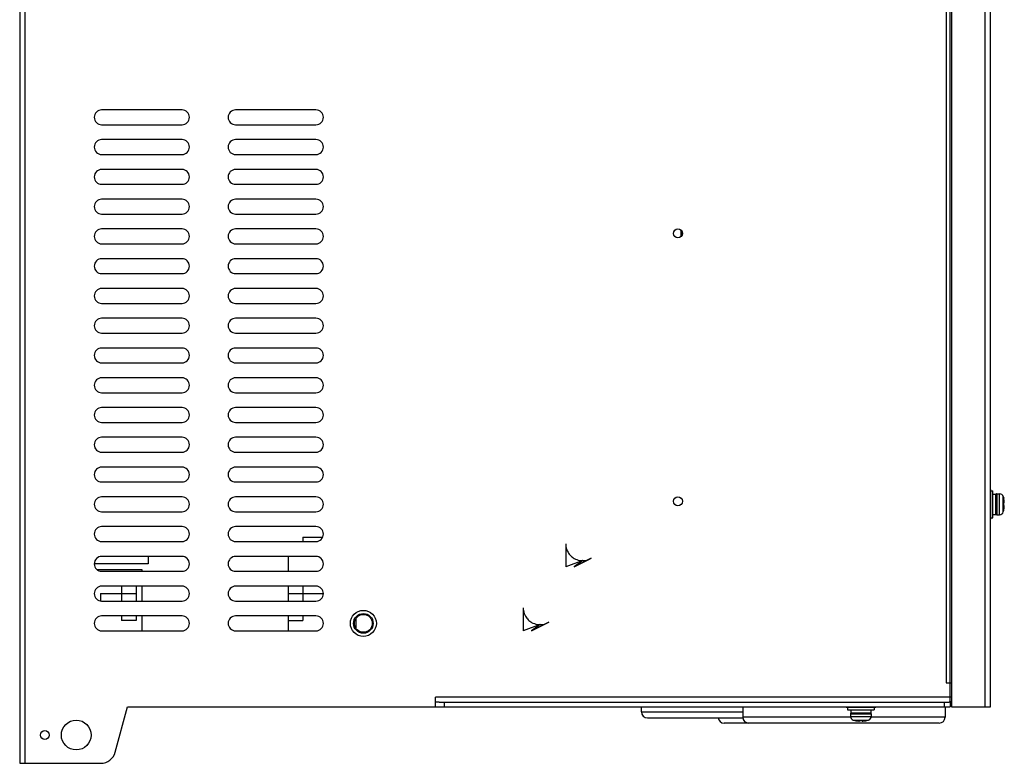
# Model space of a CAD drawing. Header units: millimetres. Extents: x 802 to 9345, y -804 to 1180.
# Tile 184 of 189: x 8528 to 8859, y -334 to -84. Entities that reach past the tile are written whole.
import ezdxf

# ---------------------------------------------------------------- set-up
doc = ezdxf.new("R2010")
doc.units = ezdxf.units.MM
doc.header["$LTSCALE"] = 30.734
doc.layers.get('0').update_dxf_attribs({"linetype": 'CONTINUOUS'})

msp = doc.modelspace()

# ---------------------------------------------------------------- linework, layer by layer
at = {"linetype": 'Continuous'}
for p, q in [((8528.23, 219.83), (8528.23, -334.17)), ((8529.93, 219.83), (8529.93, -334.17)), ((8840.93, -313.67), (8840.93, 194.83)), ((8839.53, 183.83), (8839.53, -307.17)), ((8841.43, -34.37), (8841.43, -315.17)), ((8852.73, -315.17), (8852.73, -34.37)), ((8854.43, -315.17), (8854.43, -34.37)), ((8582.78, -114.67), (8555.78, -114.67)), ((8627.78, -114.67), (8600.78, -114.67)), ((8555.78, -119.67), (8582.78, -119.67)), ((8600.78, -119.67), (8627.78, -119.67)), ((8582.78, -124.67), (8555.78, -124.67)), ((8627.78, -124.67), (8600.78, -124.67)), ((8555.78, -129.67), (8582.78, -129.67)), ((8600.78, -129.67), (8627.78, -129.67)), ((8582.78, -134.67), (8555.78, -134.67)), ((8627.78, -134.67), (8600.78, -134.67)), ((8555.78, -139.67), (8582.78, -139.67)), ((8600.78, -139.67), (8627.78, -139.67)), ((8582.78, -144.67), (8555.78, -144.67)), ((8627.78, -144.67), (8600.78, -144.67)), ((8555.78, -149.67), (8582.78, -149.67)), ((8600.78, -149.67), (8627.78, -149.67)), ((8582.78, -154.67), (8555.78, -154.67)), ((8627.78, -154.67), (8600.78, -154.67)), ((8750.43, -155.1), (8750.43, -156.9)), ((8750.73, -155.5), (8750.73, -156.85)), ((8750.43, -156.9), (8750.62, -157.08)), ((8555.78, -159.67), (8582.78, -159.67)), ((8600.78, -159.67), (8627.78, -159.67)), ((8582.78, -164.67), (8555.78, -164.67)), ((8627.78, -164.67), (8600.78, -164.67)), ((8555.78, -169.67), (8582.78, -169.67)), ((8600.78, -169.67), (8627.78, -169.67)), ((8582.78, -174.67), (8555.78, -174.67)), ((8627.78, -174.67), (8600.78, -174.67)), ((8555.78, -179.67), (8582.78, -179.67)), ((8600.78, -179.67), (8627.78, -179.67)), ((8582.78, -184.67), (8555.78, -184.67)), ((8627.78, -184.67), (8600.78, -184.67)), ((8555.78, -189.67), (8582.78, -189.67)), ((8600.78, -189.67), (8627.78, -189.67)), ((8582.78, -194.67), (8555.78, -194.67)), ((8627.78, -194.67), (8600.78, -194.67)), ((8555.78, -199.67), (8582.78, -199.67)), ((8600.78, -199.67), (8627.78, -199.67)), ((8582.78, -204.67), (8555.78, -204.67)), ((8627.78, -204.67), (8600.78, -204.67)), ((8555.78, -209.67), (8582.78, -209.67)), ((8600.78, -209.67), (8627.78, -209.67)), ((8582.78, -214.67), (8555.78, -214.67)), ((8627.78, -214.67), (8600.78, -214.67)), ((8555.78, -219.67), (8582.78, -219.67)), ((8600.78, -219.67), (8627.78, -219.67)), ((8582.78, -224.67), (8555.78, -224.67)), ((8627.78, -224.67), (8600.78, -224.67)), ((8555.78, -229.67), (8582.78, -229.67)), ((8600.78, -229.67), (8627.78, -229.67)), ((8582.78, -234.67), (8555.78, -234.67)), ((8627.78, -234.67), (8600.78, -234.67)), ((8555.78, -239.67), (8582.78, -239.67)), ((8600.78, -239.67), (8627.78, -239.67)), ((8582.78, -244.67), (8555.78, -244.67)), ((8627.78, -244.67), (8600.78, -244.67)), ((8854.5, -242.17), (8854.5, -252.17)), ((8854.5, -242.67), (8855.3, -242.67)), ((8855.23, -251.67), (8855.23, -242.67)), ((8855.3, -251.67), (8855.3, -242.67)), ((8855.3, -243.78), (8856.33, -243.78)), ((8856.33, -250.56), (8856.33, -243.78)), ((8856.64, -243.67), (8857.53, -243.67)), ((8856.64, -250.67), (8856.64, -243.67)), ((8856.71, -250.67), (8856.71, -243.67)), ((8857.46, -250.67), (8857.46, -243.67)), ((8857.53, -250.67), (8857.53, -243.67)), ((8858.78, -244.6), (8858.92, -245.12)), ((8858.78, -249.75), (8858.78, -244.6)), ((8858.92, -245.17), (8858.92, -245.12)), ((8858.92, -246.73), (8859.12, -246.73)), ((8858.92, -247.61), (8858.92, -246.73)), ((8859.12, -247.61), (8858.92, -247.61)), ((8555.78, -249.67), (8582.78, -249.67)), ((8600.78, -249.67), (8627.78, -249.67)), ((8855.3, -250.56), (8856.33, -250.56)), ((8856.64, -250.67), (8857.53, -250.67)), ((8858.78, -249.75), (8858.92, -249.22)), ((8858.92, -249.22), (8858.92, -249.18)), ((8582.78, -254.67), (8555.78, -254.67)), ((8627.78, -254.67), (8600.78, -254.67)), ((8854.5, -251.67), (8855.3, -251.67)), ((8555.78, -259.67), (8582.78, -259.67)), ((8600.78, -259.67), (8627.78, -259.67)), ((8623.43, -258.17), (8630.06, -258.17)), ((8623.43, -258.17), (8623.43, -259.67)), ((8711.73, -260.4), (8711.73, -268.15)), ((8582.78, -264.67), (8555.78, -264.67)), ((8571.43, -264.67), (8571.43, -267.17)), ((8627.78, -264.67), (8600.78, -264.67)), ((8618.43, -264.67), (8618.43, -269.67)), ((8571.43, -267.17), (8553.28, -267.17)), ((8717.43, -266.1), (8711.73, -268.15)), ((8720.33, -265.31), (8714.53, -268.15)), ((8717.43, -266.1), (8714.53, -268.15)), ((8714.55, -268.15), (8719.93, -265.53)), ((8569.43, -269.17), (8554.36, -269.17)), ((8555.78, -269.67), (8582.78, -269.67)), ((8569.43, -269.67), (8569.43, -269.17)), ((8600.78, -269.67), (8627.78, -269.67)), ((8555.43, -277.17), (8567.43, -277.17)), ((8555.43, -277.17), (8555.43, -279.6)), ((8582.78, -274.67), (8555.78, -274.67)), ((8562.43, -274.67), (8562.43, -279.67)), ((8567.43, -274.67), (8567.43, -279.67)), ((8569.43, -279.67), (8569.43, -274.67)), ((8627.78, -274.67), (8600.78, -274.67)), ((8618.43, -274.67), (8618.43, -279.67)), ((8618.43, -277.17), (8630.28, -277.17)), ((8623.43, -274.67), (8623.43, -279.67)), ((8555.78, -279.67), (8582.78, -279.67)), ((8600.78, -279.67), (8627.78, -279.67)), ((8697.43, -281.9), (8697.43, -289.65)), ((8582.78, -284.67), (8555.78, -284.67)), ((8562.43, -284.67), (8562.43, -286.17)), ((8567.43, -286.17), (8562.43, -286.17)), ((8567.43, -284.67), (8567.43, -286.17)), ((8569.43, -289.67), (8569.43, -284.67)), ((8627.78, -284.67), (8600.78, -284.67)), ((8618.43, -284.67), (8618.43, -289.67)), ((8618.43, -286.17), (8623.43, -286.17)), ((8623.43, -284.67), (8623.43, -286.17)), ((8641.18, -285.69), (8641.18, -288.65)), ((8703.13, -287.6), (8697.43, -289.65)), ((8706.03, -286.81), (8700.23, -289.65)), ((8703.13, -287.6), (8700.23, -289.65)), ((8700.25, -289.65), (8705.63, -287.03)), ((8555.78, -289.67), (8582.78, -289.67)), ((8600.78, -289.67), (8627.78, -289.67)), ((8839.53, -307.17), (8841.43, -307.17)), ((8840.93, -311.97), (8667.93, -311.97)), ((8667.93, -315.17), (8667.93, -311.97)), ((8669.23, -313.67), (8667.93, -313.67)), ((8669.23, -313.67), (8840.63, -313.67)), ((8670.93, -313.67), (8670.93, -315.17)), ((8838.93, -313.67), (8838.93, -315.17)), ((8840.93, -313.67), (8840.63, -313.67)), ((8840.93, -311.87), (8841.43, -311.87)), ((8840.93, -313.37), (8841.43, -313.37)), ((8840.93, -313.67), (8840.93, -315.17)), ((8560.33, -330.47), (8564.43, -315.17)), ((8564.43, -315.17), (8840.93, -315.17)), ((8737.18, -316.92), (8737.18, -315.17)), ((8737.18, -316.92), (8771.23, -316.92)), ((8771.23, -315.17), (8771.23, -318.67)), ((8805.93, -315.37), (8805.93, -315.17)), ((8805.93, -315.37), (8815.93, -315.37)), ((8806.43, -315.37), (8806.43, -316.17)), ((8806.43, -316.17), (8815.43, -316.17)), ((8807.43, -317.59), (8814.43, -317.59)), ((8807.43, -317.59), (8807.43, -318.4)), ((8807.54, -316.17), (8807.54, -317.27)), ((8807.54, -317.27), (8814.32, -317.27)), ((8814.32, -316.17), (8814.32, -317.27)), ((8814.43, -317.59), (8814.43, -318.4)), ((8815.43, -315.37), (8815.43, -316.17)), ((8815.93, -315.37), (8815.93, -315.17)), ((8839.23, -315.17), (8839.23, -318.67)), ((8841.43, -315.17), (8854.43, -315.17)), ((8739.18, -318.92), (8771.26, -318.92)), ((8837.23, -320.67), (8764.93, -320.67)), ((8807.46, -318.67), (8771.23, -318.67)), ((8807.43, -318.4), (8814.43, -318.4)), ((8808.36, -319.65), (8813.5, -319.65)), ((8808.36, -319.65), (8808.88, -319.79)), ((8808.88, -319.79), (8808.93, -319.79)), ((8810.45, -320), (8810.46, -320)), ((8810.48, -319.99), (8810.48, -319.99)), ((8810.49, -319.79), (8811.37, -319.79)), ((8810.49, -319.99), (8810.49, -319.79)), ((8811.37, -319.79), (8811.37, -319.99)), ((8811.38, -319.99), (8811.39, -319.99)), ((8811.4, -320), (8811.42, -320)), ((8812.93, -319.79), (8812.98, -319.79)), ((8813.5, -319.65), (8812.98, -319.79)), ((8839.23, -318.67), (8814.4, -318.67)), ((8528.23, -334.17), (8555.5, -334.17))]:
    msp.add_line(p, q, dxfattribs=at)
for centre, radius in [((8749.43, -156.17), 1.5), ((8749.43, -246.17), 1.5), ((8643.73, -287.17), 4.36), ((8643.73, -287.17), 3.3), ((8643.73, -287.17), 3), ((8547.23, -324.67), 5), ((8536.68, -324.67), 1.5)]:
    msp.add_circle(centre, radius, dxfattribs=at)
for centre, radius, start, end in [((8555.78, -117.17), 2.5, 90, 270), ((8582.78, -117.17), 2.5, 270, 90), ((8600.78, -117.17), 2.5, 90, 270), ((8627.78, -117.17), 2.5, 270, 90), ((8555.78, -127.17), 2.5, 90, 270), ((8582.78, -127.17), 2.5, 270, 90), ((8600.78, -127.17), 2.5, 90, 270), ((8627.78, -127.17), 2.5, 270, 90), ((8555.78, -137.17), 2.5, 90, 270), ((8582.78, -137.17), 2.5, 270, 90), ((8600.78, -137.17), 2.5, 90, 270), ((8627.78, -137.17), 2.5, 270, 90), ((8555.78, -147.17), 2.5, 90, 270), ((8582.78, -147.17), 2.5, 270, 90), ((8600.78, -147.17), 2.5, 90, 270), ((8627.78, -147.17), 2.5, 270, 90), ((8555.78, -157.17), 2.5, 90, 270), ((8582.78, -157.17), 2.5, 270, 90), ((8600.78, -157.17), 2.5, 90, 270), ((8627.78, -157.17), 2.5, 270, 90), ((8555.78, -167.17), 2.5, 90, 270), ((8582.78, -167.17), 2.5, 270, 90), ((8600.78, -167.17), 2.5, 90, 270), ((8627.78, -167.17), 2.5, 270, 90), ((8555.78, -177.17), 2.5, 90, 270), ((8582.78, -177.17), 2.5, 270, 90), ((8600.78, -177.17), 2.5, 90, 270), ((8627.78, -177.17), 2.5, 270, 90), ((8555.78, -187.17), 2.5, 90, 270), ((8582.78, -187.17), 2.5, 270, 90), ((8600.78, -187.17), 2.5, 90, 270), ((8627.78, -187.17), 2.5, 270, 90), ((8555.78, -197.17), 2.5, 90, 270), ((8582.78, -197.17), 2.5, 270, 90), ((8600.78, -197.17), 2.5, 90, 270), ((8627.78, -197.17), 2.5, 270, 90), ((8555.78, -207.17), 2.5, 90, 270), ((8582.78, -207.17), 2.5, 270, 90), ((8600.78, -207.17), 2.5, 90, 270), ((8627.78, -207.17), 2.5, 270, 90), ((8555.78, -217.17), 2.5, 90, 270), ((8582.78, -217.17), 2.5, 270, 90), ((8600.78, -217.17), 2.5, 90, 270), ((8627.78, -217.17), 2.5, 270, 90), ((8555.78, -227.17), 2.5, 90, 270), ((8582.78, -227.17), 2.5, 270, 90), ((8600.78, -227.17), 2.5, 90, 270), ((8627.78, -227.17), 2.5, 270, 90), ((8555.78, -237.17), 2.5, 90, 270), ((8582.78, -237.17), 2.5, 270, 90), ((8600.78, -237.17), 2.5, 90, 270), ((8627.78, -237.17), 2.5, 270, 90), ((8555.78, -247.17), 2.5, 90, 270), ((8582.78, -247.17), 2.5, 270, 90), ((8600.78, -247.17), 2.5, 90, 270), ((8627.78, -247.17), 2.5, 270, 90), ((8856.64, -244.17), 0.5, 90, 128.7394), ((8857.53, -244.97), 1.3, 16.6015, 90), ((8850.15, -247.17), 8.99, 4.0827, 12.8698), ((8850.15, -247.17), 8.99, 347.1302, 355.9173), ((8856.41, -246.73), 2.71, 2.9521, 4.0932), ((8856.74, -246.71), 2.39, 2.4835, 2.9452), ((8857.14, -246.69), 1.98, 1.6431, 2.5054), ((8857.65, -246.68), 1.48, 0.7006, 1.6695), ((8858.02, -246.68), 1.11, 359.919, 0.7059), ((8858.83, -246.69), 0.291, 355.7946, 357.0253), ((8858.83, -247.66), 0.291, 2.9747, 4.2053), ((8858.02, -247.67), 1.11, 359.2941, 0.0809), ((8857.56, -247.67), 1.56, 358.3557, 359.2742), ((8857.06, -247.65), 2.07, 357.5124, 358.3391), ((8856.74, -247.64), 2.38, 357.0548, 357.5166), ((8856.41, -247.62), 2.71, 355.9068, 357.0479), ((8856.64, -250.17), 0.5, 231.2606, 270), ((8857.53, -249.37), 1.3, 270, 343.3985), ((8555.78, -257.17), 2.5, 90, 270), ((8582.78, -257.17), 2.5, 270, 90), ((8600.78, -257.17), 2.5, 90, 270), ((8627.78, -257.17), 2.5, 270, 90), ((8555.78, -267.17), 2.5, 90, 270), ((8582.78, -267.17), 2.5, 270, 90), ((8600.78, -267.17), 2.5, 90, 270), ((8627.78, -267.17), 2.5, 270, 90), ((8717.43, -260.4), 5.7, 270, 300.5821), ((8555.78, -277.17), 2.5, 90, 270), ((8582.78, -277.17), 2.5, 270, 90), ((8600.78, -277.17), 2.5, 90, 270), ((8627.78, -277.17), 2.5, 270, 90), ((8555.78, -287.17), 2.5, 90, 270), ((8582.78, -287.17), 2.5, 270, 90), ((8600.78, -287.17), 2.5, 90, 270), ((8627.78, -287.17), 2.5, 270, 90), ((8703.13, -281.9), 5.7, 270, 300.5821), ((8739.18, -316.92), 2, 180, 270), ((8807.93, -317.59), 0.5, 141.2606, 180), ((8813.93, -317.59), 0.5, 0, 38.7394), ((8764.93, -318.67), 2, 187.2444, 270), ((8773.23, -318.67), 2, 180, 270), ((8808.73, -318.4), 1.3, 180, 253.3985), ((8810.93, -311.02), 9, 253.3985, 256.8337), ((8810.93, -311.02), 8.99, 257.1302, 265.9173), ((8810.49, -317.28), 2.72, 265.9076, 267.0186), ((8810.47, -317.66), 2.33, 267.0218, 267.8927), ((8810.45, -318.07), 1.93, 267.914, 268.2622), ((8810.43, -319.13), 0.871, 269.8768, 270.7999), ((8811.43, -319.13), 0.871, 269.2002, 270.1231), ((8811.41, -318.07), 1.93, 271.7378, 272.086), ((8811.4, -317.74), 2.25, 272.0918, 272.9938), ((8811.38, -317.28), 2.72, 272.9815, 274.0924), ((8810.93, -311.02), 8.99, 274.0827, 282.8698), ((8810.93, -311.02), 9, 283.1663, 286.6015), ((8813.13, -318.4), 1.3, 286.6015, 0), ((8837.23, -318.67), 2, 270, 0), ((8555.5, -329.17), 5, 270, 345)]:
    msp.add_arc(centre, radius, start, end, dxfattribs=at)
for points, knots in [([(8859.12, -246.71), (8859.12, -246.71), (8859.12, -246.7), (8859.12, -246.69), (8859.12, -246.68)], [0, 0, 0, 0, 0.218484, 1, 1, 1, 1]), ([(8859.12, -246.73), (8859.12, -246.73), (8859.12, -246.72), (8859.12, -246.72), (8859.12, -246.71)], [0, 0, 0, 0, 0.203963, 1, 1, 1, 1]), ([(8859.12, -246.73), (8859.12, -246.73), (8859.12, -246.73), (8859.12, -246.73), (8859.12, -246.73)], [0, 0, 0, 0, 0.313357, 1, 1, 1, 1]), ([(8859.12, -247.62), (8859.12, -247.62), (8859.12, -247.62), (8859.12, -247.61), (8859.12, -247.61)], [0, 0, 0, 0, 0.686637, 1, 1, 1, 1]), ([(8859.12, -247.63), (8859.12, -247.63), (8859.12, -247.63), (8859.12, -247.62), (8859.12, -247.62)], [0, 0, 0, 0, 0.295714, 1, 1, 1, 1]), ([(8859.12, -247.67), (8859.12, -247.67), (8859.12, -247.66), (8859.12, -247.65), (8859.12, -247.64)], [0, 0, 0, 0, 0.280592, 1, 1, 1, 1]), ([(8711.73, -260.4), (8711.73, -260.74), (8711.82, -261.73), (8712.34, -263.15), (8713.36, -264.48), (8714.68, -265.5), (8716.11, -266.02), (8717.1, -266.1), (8717.43, -266.1)], [0, 0, 0, 0, 0.111111, 0.333333, 0.5, 0.666667, 0.888889, 1, 1, 1, 1]), ([(8697.43, -281.9), (8697.43, -282.24), (8697.52, -283.23), (8698.04, -284.65), (8699.06, -285.98), (8700.38, -287), (8701.81, -287.52), (8702.8, -287.6), (8703.13, -287.6)], [0, 0, 0, 0, 0.111111, 0.333333, 0.5, 0.666667, 0.888889, 1, 1, 1, 1]), ([(8810.39, -320), (8810.4, -320), (8810.41, -320), (8810.42, -320), (8810.43, -320)], [0, 0, 0, 0, 0.267293, 1, 1, 1, 1]), ([(8810.46, -320), (8810.46, -320), (8810.47, -320), (8810.47, -320), (8810.48, -319.99)], [0, 0, 0, 0, 0.281098, 1, 1, 1, 1]), ([(8810.48, -319.99), (8810.49, -319.99), (8810.49, -319.99), (8810.49, -319.99), (8810.49, -319.99)], [0, 0, 0, 0, 0.688984, 1, 1, 1, 1]), ([(8811.37, -319.99), (8811.37, -319.99), (8811.37, -319.99), (8811.38, -319.99), (8811.38, -319.99)], [0, 0, 0, 0, 0.311018, 1, 1, 1, 1]), ([(8811.39, -319.99), (8811.39, -319.99), (8811.39, -320), (8811.4, -320), (8811.4, -320)], [0, 0, 0, 0, 0.218605, 1, 1, 1, 1]), ([(8811.43, -320), (8811.44, -320), (8811.45, -320), (8811.46, -320), (8811.47, -320)], [0, 0, 0, 0, 0.231708, 1, 1, 1, 1])]:
    msp.add_open_spline(points, degree=3, knots=knots, dxfattribs=at)

doc.saveas('drawing.dxf')
